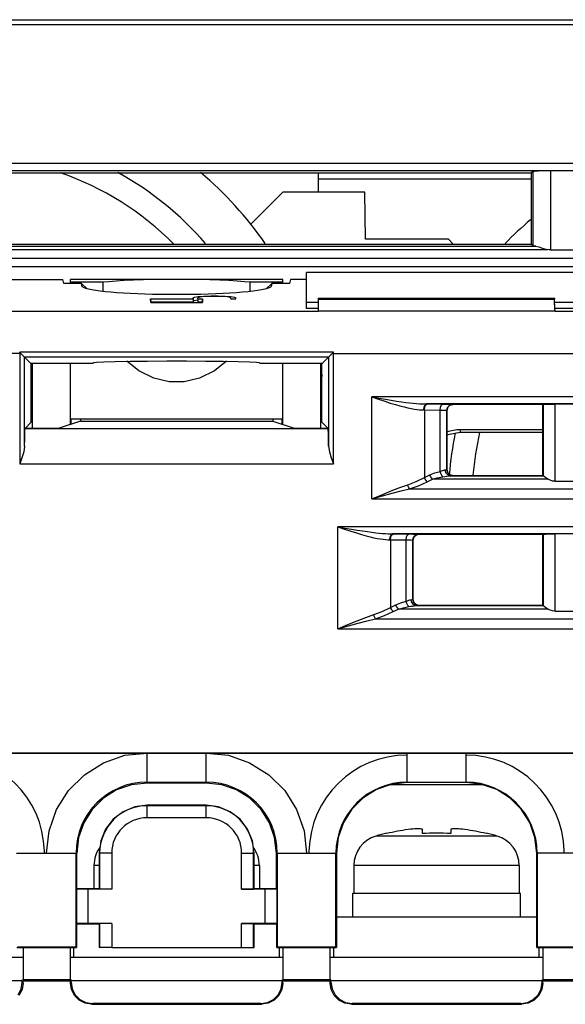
# Model space of a CAD drawing. Header units: millimetres. Extents: x 0 to 600, y 0 to 600.
# Tile 5 of 39: x 285 to 308, y 83 to 124. Entities that reach past the tile are written whole.
import ezdxf

# ---------------------------------------------------------------- set-up
doc = ezdxf.new("R2010")
doc.units = ezdxf.units.MM
doc.header["$LTSCALE"] = 39.111111
doc.layers.get('0').update_dxf_attribs({"linetype": 'CONTINUOUS'})

msp = doc.modelspace()

# ---------------------------------------------------------------- linework, layer by layer
at = {"color": 7, "linetype": 'CONTINUOUS'}
for p, q in [((280.923, 124.375), (336.724, 124.375)), ((280.723, 124.175), (336.724, 124.175)), ((249.682, 118.293), (336.265, 118.293)), ((252.896, 117.993), (333.051, 117.993)), ((306.725, 117.876), (279.222, 117.876)), ((297.724, 117.075), (297.724, 117.876)), ((306.725, 117.625), (297.724, 117.625)), ((306.725, 117.876), (306.801, 117.953)), ((306.725, 117.876), (306.728, 114.871)), ((306.801, 117.953), (306.868, 117.965)), ((306.801, 117.953), (306.801, 114.797)), ((306.868, 117.965), (307.033, 117.975)), ((307.033, 117.975), (307.272, 117.982)), ((307.272, 117.982), (307.551, 117.984)), ((307.551, 117.984), (310.896, 117.984)), ((307.551, 117.984), (307.551, 114.625)), ((294.86, 115.712), (296.224, 117.075)), ((299.689, 117.075), (296.224, 117.075)), ((299.724, 115.075), (299.689, 117.075)), ((279.025, 114.78), (306.922, 114.78)), ((279.219, 114.871), (306.728, 114.871)), ((303.224, 115.075), (299.724, 115.075)), ((303.224, 115.075), (303.428, 114.871)), ((306.728, 114.871), (306.801, 114.797)), ((306.836, 114.788), (306.801, 114.797)), ((306.922, 114.78), (306.836, 114.788)), ((306.922, 114.78), (307.054, 114.749)), ((307.054, 114.749), (307.23, 114.687)), ((307.23, 114.687), (307.43, 114.635)), ((251.349, 114.271), (334.598, 114.271)), ((278.517, 114.635), (307.43, 114.635)), ((307.49, 114.627), (307.43, 114.635)), ((307.551, 114.625), (307.49, 114.627)), ((307.551, 114.625), (310.896, 114.625)), ((249.682, 113.918), (336.265, 113.918)), ((297.223, 112.149), (297.224, 113.674)), ((331.224, 113.674), (297.224, 113.674)), ((249.959, 113.372), (286.908, 113.372)), ((286.92, 113.317), (286.908, 113.372)), ((286.933, 113.262), (286.92, 113.317)), ((286.946, 113.206), (286.933, 113.262)), ((287.697, 113.206), (286.946, 113.206)), ((296.224, 113.375), (287.224, 113.375)), ((287.224, 113.206), (287.224, 113.375)), ((288.611, 113.252), (287.224, 113.252)), ((287.697, 113.206), (287.93, 112.973)), ((287.716, 113.117), (287.697, 113.206)), ((287.725, 113.072), (287.716, 113.117)), ((287.738, 113.052), (287.725, 113.072)), ((287.749, 113.042), (287.738, 113.052)), ((287.803, 113.013), (287.749, 113.042)), ((287.885, 112.984), (287.803, 113.013)), ((288.858, 113.278), (288.611, 113.252)), ((288.611, 112.863), (288.611, 113.252)), ((289.159, 113.302), (288.858, 113.278)), ((289.508, 113.324), (289.159, 113.302)), ((289.899, 113.342), (289.508, 113.324)), ((290.324, 113.356), (289.899, 113.342)), ((290.775, 113.366), (290.324, 113.356)), ((291.245, 113.373), (290.775, 113.366)), ((291.724, 113.375), (291.245, 113.373)), ((292.202, 113.373), (291.724, 113.375)), ((292.671, 113.366), (292.202, 113.373)), ((293.123, 113.356), (292.671, 113.366)), ((293.548, 113.342), (293.123, 113.356)), ((293.939, 113.324), (293.548, 113.342)), ((294.288, 113.302), (293.939, 113.324)), ((294.589, 113.278), (294.288, 113.302)), ((294.836, 113.252), (294.589, 113.278)), ((296.224, 113.252), (294.836, 113.252)), ((294.836, 112.863), (294.836, 113.252)), ((295.75, 113.206), (295.517, 112.973)), ((295.644, 113.013), (295.562, 112.984)), ((295.698, 113.042), (295.644, 113.013)), ((295.709, 113.052), (295.698, 113.042)), ((295.722, 113.072), (295.709, 113.052)), ((295.75, 113.206), (295.722, 113.072)), ((296.502, 113.206), (295.75, 113.206)), ((296.224, 113.206), (296.224, 113.375)), ((296.514, 113.262), (296.502, 113.206)), ((296.527, 113.317), (296.514, 113.262)), ((296.539, 113.372), (296.527, 113.317)), ((297.224, 113.372), (296.539, 113.372)), ((287.996, 112.956), (287.885, 112.984)), ((288.134, 112.928), (287.996, 112.956)), ((288.298, 112.902), (288.134, 112.928)), ((288.487, 112.877), (288.298, 112.902)), ((288.7, 112.853), (288.487, 112.877)), ((288.935, 112.831), (288.7, 112.853)), ((289.193, 112.811), (288.935, 112.831)), ((289.468, 112.793), (289.193, 112.811)), ((289.757, 112.776), (289.468, 112.793)), ((290.062, 112.763), (289.757, 112.776)), ((290.377, 112.751), (290.062, 112.763)), ((290.706, 112.742), (290.377, 112.751)), ((291.044, 112.735), (290.706, 112.742)), ((291.383, 112.731), (291.044, 112.735)), ((291.724, 112.73), (291.383, 112.731)), ((292.064, 112.731), (291.724, 112.73)), ((292.403, 112.735), (292.064, 112.731)), ((292.741, 112.742), (292.403, 112.735)), ((292.424, 112.594), (292.479, 112.622)), ((292.424, 112.594), (292.427, 112.451)), ((292.424, 112.548), (292.424, 112.594)), ((292.479, 112.622), (292.636, 112.647)), ((292.665, 112.616), (292.623, 112.594)), ((292.623, 112.548), (292.623, 112.594)), ((292.636, 112.647), (292.873, 112.665)), ((292.788, 112.635), (292.665, 112.616)), ((293.07, 112.751), (292.741, 112.742)), ((292.972, 112.649), (292.788, 112.635)), ((292.873, 112.665), (293.169, 112.675)), ((293.203, 112.657), (292.972, 112.649)), ((293.385, 112.763), (293.07, 112.751)), ((293.169, 112.675), (293.478, 112.675)), ((293.444, 112.657), (293.203, 112.657)), ((293.69, 112.776), (293.385, 112.763)), ((293.675, 112.649), (293.444, 112.657)), ((293.478, 112.675), (293.774, 112.665)), ((293.859, 112.635), (293.675, 112.649)), ((293.979, 112.793), (293.69, 112.776)), ((293.774, 112.665), (294.011, 112.647)), ((293.982, 112.616), (293.859, 112.635)), ((294.254, 112.811), (293.979, 112.793)), ((294.024, 112.594), (293.982, 112.616)), ((294.011, 112.647), (294.168, 112.622)), ((294.024, 112.548), (294.024, 112.594)), ((294.168, 112.622), (294.223, 112.594)), ((294.223, 112.548), (294.223, 112.594)), ((294.512, 112.831), (294.254, 112.811)), ((294.747, 112.853), (294.512, 112.831)), ((294.96, 112.877), (294.747, 112.853)), ((295.149, 112.902), (294.96, 112.877)), ((295.313, 112.928), (295.149, 112.902)), ((295.451, 112.956), (295.313, 112.928)), ((295.562, 112.984), (295.451, 112.956)), ((290.624, 112.548), (292.424, 112.548)), ((290.624, 112.548), (290.627, 112.407)), ((290.625, 112.399), (290.624, 112.548)), ((290.625, 112.399), (292.822, 112.399)), ((292.427, 112.407), (290.627, 112.407)), ((292.424, 112.548), (292.427, 112.407)), ((292.471, 112.475), (292.427, 112.451)), ((292.6, 112.497), (292.471, 112.475)), ((292.621, 112.499), (292.6, 112.497)), ((292.623, 112.548), (292.62, 112.407)), ((292.82, 112.407), (292.62, 112.407)), ((292.623, 112.548), (292.823, 112.548)), ((292.823, 112.548), (292.82, 112.407)), ((292.822, 112.399), (292.823, 112.548)), ((294.024, 112.548), (294.223, 112.548)), ((297.727, 112.398), (297.223, 112.398)), ((297.721, 112.034), (297.73, 112.533)), ((297.722, 112.083), (297.73, 112.581)), ((297.73, 112.581), (307.717, 112.581)), ((297.73, 112.581), (297.73, 112.533)), ((297.73, 112.533), (307.717, 112.533)), ((307.726, 112.083), (307.717, 112.581)), ((307.717, 112.581), (307.717, 112.533)), ((307.726, 112.034), (307.717, 112.533)), ((326.727, 112.399), (307.72, 112.398)), ((249.699, 112.036), (297.721, 112.036)), ((297.723, 112.149), (297.223, 112.149)), ((297.721, 112.034), (297.722, 112.083)), ((307.726, 112.034), (297.721, 112.034)), ((326.723, 112.149), (307.724, 112.149)), ((307.726, 112.083), (307.726, 112.034)), ((307.726, 112.036), (326.721, 112.036)), ((285.13, 110.244), (249.671, 110.244)), ((298.358, 110.288), (285.089, 110.288)), ((285.13, 110.244), (285.089, 110.288)), ((285.089, 110.288), (285.089, 105.567)), ((285.13, 110.244), (285.192, 110.18)), ((285.192, 110.18), (285.289, 110.083)), ((298.255, 110.18), (298.158, 110.083)), ((298.317, 110.244), (298.255, 110.18)), ((298.317, 110.244), (298.358, 110.288)), ((298.317, 110.244), (336.276, 110.244)), ((298.358, 105.567), (298.358, 110.288)), ((298.158, 110.083), (285.289, 110.083)), ((285.573, 109.799), (285.289, 110.083)), ((285.289, 106.309), (285.289, 110.083)), ((285.538, 109.834), (288.197, 109.834)), ((285.573, 107.329), (285.573, 109.799)), ((285.624, 107.071), (285.624, 109.834)), ((287.224, 107.23), (287.224, 109.834)), ((288.197, 109.834), (288.224, 109.861)), ((288.224, 109.861), (288.338, 109.875)), ((288.338, 109.875), (288.644, 109.889)), ((288.644, 109.889), (289.126, 109.901)), ((289.126, 109.901), (289.755, 109.91)), ((290.119, 109.504), (289.618, 109.908)), ((289.755, 109.91), (290.496, 109.917)), ((290.496, 109.917), (291.306, 109.92)), ((291.306, 109.92), (292.141, 109.92)), ((292.141, 109.92), (292.951, 109.917)), ((292.951, 109.917), (293.692, 109.91)), ((293.829, 109.908), (293.326, 109.503)), ((293.692, 109.91), (294.321, 109.901)), ((294.321, 109.901), (294.803, 109.889)), ((294.803, 109.889), (295.109, 109.875)), ((295.109, 109.875), (295.223, 109.861)), ((295.223, 109.861), (295.25, 109.834)), ((295.25, 109.834), (297.909, 109.834)), ((296.224, 107.23), (296.224, 109.834)), ((297.824, 107.071), (297.824, 109.834)), ((298.158, 110.083), (297.874, 109.799)), ((297.874, 107.329), (297.874, 109.799)), ((298.158, 110.083), (298.158, 106.309)), ((290.755, 109.192), (290.119, 109.504)), ((293.326, 109.503), (292.69, 109.191)), ((291.401, 109.041), (290.755, 109.192)), ((292.044, 109.041), (291.401, 109.041)), ((292.69, 109.191), (292.044, 109.041)), ((332.404, 108.399), (299.982, 108.399)), ((299.982, 108.399), (300.283, 108.346)), ((299.982, 108.399), (300.269, 108.302)), ((299.982, 104.076), (299.982, 108.399)), ((300.269, 108.302), (300.531, 108.215)), ((300.283, 108.346), (300.558, 108.299)), ((300.531, 108.215), (300.768, 108.139)), ((300.558, 108.299), (300.807, 108.257)), ((300.768, 108.139), (300.983, 108.074)), ((300.807, 108.257), (301.033, 108.222)), ((300.983, 108.074), (301.177, 108.019)), ((301.033, 108.222), (301.237, 108.192)), ((301.177, 108.019), (301.353, 107.974)), ((301.237, 108.192), (301.422, 108.167)), ((301.422, 108.167), (301.589, 108.147)), ((301.589, 108.147), (301.739, 108.131)), ((301.739, 108.131), (301.875, 108.119)), ((301.875, 108.119), (301.998, 108.11)), ((301.998, 108.11), (302.108, 108.104)), ((302.108, 108.104), (302.209, 108.101)), ((302.206, 107.973), (302.247, 108.064)), ((302.209, 108.101), (302.302, 108.099)), ((302.233, 107.973), (302.274, 108.064)), ((302.247, 108.064), (302.302, 108.099)), ((302.274, 108.064), (302.329, 108.099)), ((330.084, 108.099), (302.302, 108.099)), ((302.302, 108.099), (302.99, 108.093)), ((302.894, 107.967), (302.935, 108.058)), ((302.935, 108.058), (302.99, 108.093)), ((302.99, 108.093), (303.159, 108.091)), ((303.159, 108.091), (303.289, 108.088)), ((303.188, 107.957), (303.28, 108.048)), ((303.317, 108.056), (303.235, 108.001)), ((303.28, 108.048), (303.405, 108.082)), ((303.289, 108.088), (303.373, 108.085)), ((303.412, 108.075), (303.317, 108.056)), ((303.373, 108.085), (303.405, 108.082)), ((303.405, 108.082), (303.412, 108.075)), ((307.224, 108.075), (303.412, 108.075)), ((307.224, 108.075), (307.236, 108.087)), ((307.224, 105.075), (307.224, 108.075)), ((307.236, 108.087), (307.263, 108.09)), ((307.236, 108.087), (307.236, 105.062)), ((307.263, 108.09), (307.335, 108.092)), ((307.335, 108.092), (307.445, 108.094)), ((307.445, 108.094), (307.583, 108.095)), ((307.583, 108.095), (307.736, 108.096)), ((308.711, 108.096), (307.736, 108.096)), ((307.736, 108.096), (307.736, 104.825)), ((301.353, 107.974), (301.512, 107.937)), ((301.512, 107.937), (301.656, 107.908)), ((301.656, 107.908), (301.785, 107.886)), ((301.785, 107.886), (301.902, 107.869)), ((301.902, 107.869), (302.007, 107.858)), ((302.007, 107.858), (302.103, 107.852)), ((302.103, 107.852), (302.191, 107.849)), ((302.191, 107.849), (302.206, 107.973)), ((302.191, 107.849), (302.879, 107.843)), ((302.218, 107.849), (302.233, 107.973)), ((302.218, 107.849), (302.218, 104.983)), ((302.879, 107.843), (302.894, 107.967)), ((302.879, 107.843), (302.991, 107.841)), ((302.879, 105.245), (302.879, 107.843)), ((302.991, 107.841), (303.078, 107.839)), ((303.078, 107.839), (303.134, 107.835)), ((303.134, 107.835), (303.155, 107.832)), ((303.155, 107.832), (303.188, 107.957)), ((303.155, 107.832), (303.162, 107.825)), ((303.155, 105.318), (303.155, 107.832)), ((303.181, 107.92), (303.162, 107.825)), ((303.162, 107.825), (303.162, 105.325)), ((303.235, 108.001), (303.181, 107.92)), ((285.311, 107.067), (285.573, 107.329)), ((287.659, 107.375), (286.747, 107.071)), ((287.245, 107.475), (296.202, 107.475)), ((287.258, 107.241), (287.258, 107.475)), ((287.658, 107.475), (287.659, 107.375)), ((287.659, 107.375), (295.788, 107.375)), ((295.789, 107.475), (295.788, 107.375)), ((295.788, 107.375), (296.7, 107.071)), ((296.189, 107.241), (296.189, 107.475)), ((298.136, 107.067), (297.874, 107.329)), ((285.293, 106.619), (285.298, 106.857)), ((285.298, 106.857), (285.304, 107.01)), ((285.304, 107.01), (285.311, 107.067)), ((285.311, 107.067), (298.136, 107.067)), ((285.315, 107.071), (286.747, 107.071)), ((296.7, 107.071), (298.132, 107.071)), ((298.143, 107.01), (298.136, 107.067)), ((298.149, 106.857), (298.143, 107.01)), ((298.154, 106.619), (298.149, 106.857)), ((303.208, 106.794), (303.162, 106.768)), ((303.724, 106.885), (303.208, 106.794)), ((307.224, 107.006), (303.724, 107.006)), ((303.724, 107.006), (303.724, 106.885)), ((307.224, 106.885), (303.724, 106.885)), ((285.289, 106.309), (285.293, 106.619)), ((298.158, 106.309), (298.154, 106.619)), ((285.253, 106.068), (285.178, 105.819)), ((285.289, 106.309), (285.253, 106.068)), ((298.158, 106.309), (298.194, 106.068)), ((298.194, 106.068), (298.269, 105.819)), ((285.178, 105.819), (285.089, 105.567)), ((285.089, 105.567), (298.358, 105.567)), ((298.269, 105.819), (298.358, 105.567)), ((302.218, 104.983), (302.436, 105.092)), ((302.436, 105.092), (302.646, 105.179)), ((302.468, 105.025), (302.436, 105.092)), ((302.646, 105.179), (302.879, 105.245)), ((302.879, 105.245), (302.936, 105.265)), ((302.904, 105.15), (302.879, 105.245)), ((302.944, 105.07), (302.904, 105.15)), ((302.936, 105.265), (302.986, 105.284)), ((302.986, 105.284), (303.028, 105.299)), ((303.028, 105.299), (303.062, 105.308)), ((303.062, 105.308), (303.088, 105.311)), ((303.088, 105.311), (303.137, 105.314)), ((303.118, 105.187), (303.088, 105.311)), ((303.197, 105.096), (303.118, 105.187)), ((303.137, 105.314), (303.155, 105.318)), ((303.155, 105.318), (303.162, 105.325)), ((303.188, 105.193), (303.155, 105.318)), ((303.162, 105.325), (303.181, 105.229)), ((303.181, 105.229), (303.235, 105.148)), ((303.28, 105.101), (303.188, 105.193)), ((303.305, 105.061), (303.197, 105.096)), ((303.235, 105.148), (303.317, 105.093)), ((303.405, 105.068), (303.28, 105.101)), ((303.317, 105.093), (303.412, 105.075)), ((301.17, 104.559), (301.503, 104.677)), ((301.503, 104.677), (301.861, 104.813)), ((301.525, 104.612), (301.503, 104.677)), ((301.861, 104.813), (302.218, 104.983)), ((301.956, 104.637), (302.329, 104.806)), ((302.249, 104.916), (302.218, 104.983)), ((302.287, 104.855), (302.249, 104.916)), ((302.329, 104.806), (302.287, 104.855)), ((302.329, 104.806), (302.548, 104.915)), ((302.506, 104.965), (302.468, 105.025)), ((302.548, 104.915), (302.506, 104.965)), ((302.548, 104.915), (302.757, 104.973)), ((307.449, 104.915), (302.548, 104.915)), ((302.757, 104.973), (302.99, 105.017)), ((302.99, 105.017), (302.944, 105.07)), ((302.99, 105.017), (303.076, 105.031)), ((303.076, 105.031), (303.152, 105.043)), ((303.152, 105.043), (303.215, 105.053)), ((303.215, 105.053), (303.265, 105.059)), ((303.265, 105.059), (303.305, 105.061)), ((303.305, 105.061), (303.378, 105.064)), ((303.305, 105.061), (307.24, 105.061)), ((303.378, 105.064), (303.405, 105.068)), ((303.405, 105.068), (303.412, 105.075)), ((303.412, 105.075), (307.224, 105.075)), ((307.224, 105.075), (307.236, 105.062)), ((307.237, 105.062), (307.236, 105.062)), ((307.24, 105.061), (307.237, 105.062)), ((307.24, 105.061), (307.279, 105.039)), ((307.279, 105.039), (307.356, 104.983)), ((307.356, 104.983), (307.449, 104.915)), ((307.533, 104.868), (307.449, 104.915)), ((307.63, 104.836), (307.533, 104.868)), ((307.736, 104.825), (307.63, 104.836)), ((307.736, 104.825), (308.711, 104.825)), ((299.982, 104.076), (300.413, 104.258)), ((300.413, 104.258), (300.808, 104.419)), ((300.435, 104.204), (300.849, 104.318)), ((300.808, 104.419), (301.17, 104.559)), ((300.849, 104.318), (301.229, 104.417)), ((301.229, 104.417), (301.579, 104.5)), ((301.551, 104.551), (301.525, 104.612)), ((301.579, 104.5), (301.551, 104.551)), ((301.579, 104.5), (301.956, 104.637)), ((301.579, 104.5), (330.806, 104.5)), ((299.982, 104.076), (300.435, 104.204)), ((299.982, 104.076), (332.404, 104.076)), ((332.404, 102.899), (298.543, 102.899)), ((298.543, 102.899), (298.845, 102.846)), ((298.543, 102.899), (298.831, 102.802)), ((298.543, 98.576), (298.543, 102.899)), ((298.831, 102.802), (299.092, 102.715)), ((298.845, 102.846), (299.12, 102.799)), ((299.092, 102.715), (299.33, 102.639)), ((299.12, 102.799), (299.369, 102.757)), ((299.33, 102.639), (299.544, 102.574)), ((299.369, 102.757), (299.595, 102.722)), ((299.595, 102.722), (299.799, 102.692)), ((299.799, 102.692), (299.983, 102.667)), ((299.983, 102.667), (300.15, 102.647)), ((300.15, 102.647), (300.301, 102.631)), ((300.301, 102.631), (300.437, 102.619)), ((300.437, 102.619), (300.559, 102.61)), ((300.559, 102.61), (300.67, 102.604)), ((300.67, 102.604), (300.771, 102.601)), ((300.771, 102.601), (300.863, 102.599)), ((300.808, 102.564), (300.863, 102.599)), ((300.836, 102.564), (300.891, 102.599)), ((330.084, 102.599), (300.863, 102.599)), ((300.863, 102.599), (301.552, 102.593)), ((301.497, 102.558), (301.552, 102.593)), ((301.552, 102.593), (301.721, 102.591)), ((301.721, 102.591), (301.851, 102.588)), ((301.851, 102.588), (301.935, 102.585)), ((301.935, 102.585), (301.966, 102.582)), ((307.224, 102.575), (307.236, 102.587)), ((307.236, 102.587), (307.263, 102.59)), ((307.236, 102.587), (307.236, 99.562)), ((307.263, 102.59), (307.335, 102.592)), ((307.335, 102.592), (307.445, 102.594)), ((307.445, 102.594), (307.583, 102.595)), ((307.583, 102.595), (307.736, 102.596)), ((308.711, 102.596), (307.736, 102.596)), ((307.736, 102.596), (307.736, 99.325)), ((299.544, 102.574), (299.739, 102.519)), ((299.739, 102.519), (299.915, 102.474)), ((299.915, 102.474), (300.074, 102.437)), ((300.074, 102.437), (300.217, 102.408)), ((300.217, 102.408), (300.347, 102.386)), ((300.347, 102.386), (300.463, 102.369)), ((300.463, 102.369), (300.569, 102.358)), ((300.569, 102.358), (300.665, 102.352)), ((300.665, 102.352), (300.753, 102.349)), ((300.753, 102.349), (300.768, 102.473)), ((300.753, 102.349), (301.44, 102.343)), ((300.768, 102.473), (300.808, 102.564)), ((300.779, 102.349), (300.795, 102.473)), ((300.779, 102.349), (300.779, 99.483)), ((300.795, 102.473), (300.836, 102.564)), ((301.44, 102.343), (301.456, 102.467)), ((301.44, 102.343), (301.553, 102.341)), ((301.44, 99.745), (301.44, 102.343)), ((301.456, 102.467), (301.497, 102.558)), ((301.553, 102.341), (301.64, 102.339)), ((301.64, 102.339), (301.696, 102.335)), ((301.696, 102.335), (301.716, 102.332)), ((301.716, 102.332), (301.75, 102.457)), ((301.716, 102.332), (301.724, 102.325)), ((301.716, 99.818), (301.716, 102.332)), ((301.742, 102.42), (301.724, 102.325)), ((301.724, 102.325), (301.724, 99.825)), ((301.796, 102.501), (301.742, 102.42)), ((301.75, 102.457), (301.841, 102.548)), ((301.878, 102.556), (301.796, 102.501)), ((301.841, 102.548), (301.966, 102.582)), ((301.973, 102.575), (301.878, 102.556)), ((301.966, 102.582), (301.973, 102.575)), ((307.224, 102.575), (301.973, 102.575)), ((307.224, 99.575), (307.224, 102.575)), ((300.998, 99.592), (301.207, 99.679)), ((301.207, 99.679), (301.44, 99.745)), ((301.44, 99.745), (301.497, 99.765)), ((301.466, 99.65), (301.44, 99.745)), ((301.497, 99.765), (301.548, 99.784)), ((301.548, 99.784), (301.59, 99.799)), ((301.59, 99.799), (301.623, 99.808)), ((301.623, 99.808), (301.65, 99.811)), ((301.65, 99.811), (301.698, 99.814)), ((301.679, 99.687), (301.65, 99.811)), ((301.758, 99.596), (301.679, 99.687)), ((301.698, 99.814), (301.716, 99.818)), ((301.716, 99.818), (301.724, 99.825)), ((301.75, 99.693), (301.716, 99.818)), ((301.724, 99.825), (301.742, 99.729)), ((301.742, 99.729), (301.797, 99.648)), ((301.841, 99.601), (301.75, 99.693)), ((300.065, 99.177), (300.423, 99.313)), ((300.423, 99.313), (300.779, 99.483)), ((300.517, 99.137), (300.891, 99.306)), ((300.779, 99.483), (300.998, 99.592)), ((300.811, 99.416), (300.779, 99.483)), ((300.849, 99.355), (300.811, 99.416)), ((300.891, 99.306), (300.849, 99.355)), ((300.891, 99.306), (301.11, 99.415)), ((301.029, 99.525), (300.998, 99.592)), ((301.068, 99.465), (301.029, 99.525)), ((301.11, 99.415), (301.068, 99.465)), ((301.11, 99.415), (301.319, 99.473)), ((307.449, 99.415), (301.11, 99.415)), ((301.319, 99.473), (301.552, 99.517)), ((301.505, 99.57), (301.466, 99.65)), ((301.552, 99.517), (301.505, 99.57)), ((301.552, 99.517), (301.638, 99.531)), ((301.638, 99.531), (301.713, 99.543)), ((301.713, 99.543), (301.776, 99.553)), ((301.866, 99.561), (301.758, 99.596)), ((301.776, 99.553), (301.826, 99.559)), ((301.797, 99.648), (301.879, 99.593)), ((301.826, 99.559), (301.866, 99.561)), ((301.966, 99.568), (301.841, 99.601)), ((301.866, 99.561), (301.939, 99.564)), ((301.866, 99.561), (307.24, 99.561)), ((301.879, 99.593), (301.973, 99.575)), ((301.939, 99.564), (301.966, 99.568)), ((301.966, 99.568), (301.973, 99.575)), ((301.973, 99.575), (307.224, 99.575)), ((307.224, 99.575), (307.236, 99.562)), ((307.237, 99.562), (307.236, 99.562)), ((307.24, 99.561), (307.237, 99.562)), ((307.24, 99.561), (307.279, 99.539)), ((307.279, 99.539), (307.356, 99.483)), ((307.356, 99.483), (307.449, 99.415)), ((307.533, 99.368), (307.449, 99.415)), ((307.63, 99.336), (307.533, 99.368)), ((307.736, 99.325), (307.63, 99.336)), ((307.736, 99.325), (308.711, 99.325)), ((298.975, 98.758), (299.369, 98.919)), ((299.369, 98.919), (299.732, 99.059)), ((299.411, 98.818), (299.791, 98.917)), ((299.732, 99.059), (300.065, 99.177)), ((299.791, 98.917), (300.141, 99)), ((300.087, 99.112), (300.065, 99.177)), ((300.113, 99.051), (300.087, 99.112)), ((300.141, 99), (300.113, 99.051)), ((300.141, 99), (300.517, 99.137)), ((300.141, 99), (330.806, 99)), ((298.543, 98.576), (298.975, 98.758)), ((298.543, 98.576), (298.996, 98.704)), ((298.543, 98.576), (332.404, 98.576)), ((298.996, 98.704), (299.411, 98.818)), ((268.473, 93.326), (325.974, 93.326)), ((268.473, 93.317), (325.974, 93.317)), ((288.633, 92.907), (289.533, 93.221)), ((289.533, 93.221), (290.473, 93.317)), ((290.474, 92.046), (290.473, 93.317)), ((292.974, 93.317), (293.913, 93.221)), ((292.974, 92.046), (292.974, 93.317)), ((293.913, 93.221), (294.814, 92.907)), ((301.474, 92.063), (301.474, 93.317)), ((303.974, 92.063), (303.974, 93.317)), ((287.825, 92.4), (288.633, 92.907)), ((294.814, 92.907), (295.621, 92.4)), ((287.151, 91.727), (287.825, 92.4)), ((295.621, 92.4), (296.296, 91.727)), ((289.183, 91.751), (288.622, 91.399)), ((289.813, 91.972), (289.183, 91.751)), ((290.474, 92.046), (289.813, 91.972)), ((290.474, 92.084), (292.974, 92.084)), ((292.974, 92.046), (290.474, 92.046)), ((293.634, 91.972), (292.974, 92.046)), ((294.264, 91.751), (293.634, 91.972)), ((294.825, 91.399), (294.264, 91.751)), ((300.177, 91.767), (299.61, 91.411)), ((300.809, 91.988), (300.177, 91.767)), ((304.677, 91.974), (300.77, 91.974)), ((301.474, 92.063), (300.809, 91.988)), ((301.474, 92.083), (303.974, 92.083)), ((303.974, 92.063), (301.474, 92.063)), ((304.638, 91.988), (303.974, 92.063)), ((305.27, 91.767), (304.638, 91.988)), ((305.837, 91.411), (305.27, 91.767)), ((286.644, 90.92), (287.151, 91.727)), ((288.622, 91.399), (288.149, 90.926)), ((295.298, 90.926), (294.825, 91.399)), ((296.296, 91.727), (296.803, 90.92)), ((299.61, 91.411), (299.137, 90.938)), ((306.31, 90.938), (305.837, 91.411)), ((286.329, 90.02), (286.644, 90.92)), ((288.149, 90.926), (287.796, 90.366)), ((289.949, 91.034), (289.46, 90.831)), ((290.474, 91.103), (289.949, 91.034)), ((292.974, 91.103), (290.474, 91.103)), ((290.474, 90.575), (290.474, 91.103)), ((292.974, 91.084), (290.474, 91.084)), ((293.498, 91.034), (292.974, 91.103)), ((292.974, 90.575), (292.974, 91.103)), ((293.987, 90.831), (293.498, 91.034)), ((295.651, 90.366), (295.298, 90.926)), ((296.803, 90.92), (297.118, 90.02)), ((299.137, 90.938), (298.781, 90.371)), ((306.666, 90.371), (306.31, 90.938)), ((289.04, 90.509), (288.718, 90.089)), ((289.46, 90.831), (289.04, 90.509)), ((292.974, 90.575), (290.474, 90.575)), ((294.407, 90.509), (293.987, 90.831)), ((294.729, 90.089), (294.407, 90.509)), ((287.796, 90.366), (287.575, 89.735)), ((288.718, 90.089), (288.515, 89.6)), ((294.932, 89.6), (294.729, 90.089)), ((295.872, 89.735), (295.651, 90.366)), ((298.781, 90.371), (298.56, 89.74)), ((301.623, 90.086), (301.524, 90.074)), ((301.714, 90.096), (301.623, 90.086)), ((301.796, 90.102), (301.714, 90.096)), ((301.871, 90.106), (301.796, 90.102)), ((301.939, 90.108), (301.871, 90.106)), ((301.999, 90.107), (301.939, 90.108)), ((302.05, 90.103), (301.999, 90.107)), ((302.089, 90.096), (302.05, 90.103)), ((302.115, 90.087), (302.089, 90.096)), ((302.124, 90.074), (302.115, 90.087)), ((302.124, 89.906), (302.124, 90.074)), ((303.333, 90.087), (303.324, 90.074)), ((303.324, 90.074), (303.324, 89.906)), ((303.359, 90.097), (303.333, 90.087)), ((303.398, 90.103), (303.359, 90.097)), ((303.449, 90.107), (303.398, 90.103)), ((303.508, 90.108), (303.449, 90.107)), ((303.575, 90.106), (303.508, 90.108)), ((303.649, 90.102), (303.575, 90.106)), ((303.731, 90.096), (303.649, 90.102)), ((303.822, 90.087), (303.731, 90.096)), ((303.924, 90.074), (303.822, 90.087)), ((306.887, 89.74), (306.666, 90.371)), ((286.222, 89.075), (286.329, 90.02)), ((287.575, 89.735), (287.501, 89.075)), ((295.946, 89.075), (295.872, 89.735)), ((297.118, 90.02), (297.225, 89.075)), ((298.56, 89.74), (298.485, 89.075)), ((305.295, 89.8), (300.152, 89.8)), ((300.624, 89.906), (300.624, 89.926)), ((304.824, 89.926), (304.824, 89.906)), ((306.963, 89.075), (306.887, 89.74)), ((288.515, 89.6), (288.446, 89.075)), ((295.001, 89.075), (294.932, 89.6)), ((284.946, 89.075), (287.501, 89.075)), ((287.464, 85.093), (287.464, 89.075)), ((287.5, 87.575), (287.501, 89.075)), ((288.974, 89.075), (288.446, 89.075)), ((288.446, 89.075), (288.447, 87.575)), ((288.465, 89.075), (288.465, 87.557)), ((288.974, 89.075), (288.974, 87.548)), ((294.474, 89.075), (295.001, 89.075)), ((294.474, 87.548), (294.474, 89.075)), ((294.982, 87.557), (294.982, 89.075)), ((295, 87.575), (295.001, 89.075)), ((295.946, 89.075), (298.485, 89.075)), ((295.947, 87.575), (295.946, 89.075)), ((295.983, 89.075), (295.983, 85.093)), ((298.465, 85.093), (298.465, 89.075)), ((298.485, 89.075), (298.483, 85.075)), ((309.485, 89.075), (306.963, 89.075)), ((306.964, 85.075), (306.963, 89.075)), ((306.982, 89.075), (306.982, 85.093)), ((288.446, 88.554), (288.224, 88.554)), ((288.224, 88.554), (288.224, 87.575)), ((295.224, 88.554), (295.001, 88.554)), ((295.224, 88.554), (295.224, 87.575)), ((306.224, 88.554), (299.224, 88.554)), ((299.224, 88.554), (299.224, 87.375)), ((306.224, 88.554), (306.224, 87.375)), ((287.5, 87.575), (287.482, 87.556)), ((287.5, 87.575), (288.447, 87.575)), ((288.447, 87.575), (288.465, 87.557)), ((295, 87.575), (294.982, 87.557)), ((295, 87.575), (295.947, 87.575)), ((295.965, 87.556), (295.947, 87.575)), ((287.974, 87.548), (287.482, 87.556)), ((287.482, 87.556), (287.482, 86.093)), ((288.974, 87.548), (287.974, 87.548)), ((287.974, 86.101), (287.974, 87.548)), ((288.974, 87.548), (288.465, 87.557)), ((294.474, 87.548), (294.982, 87.557)), ((295.474, 87.548), (294.474, 87.548)), ((295.965, 87.556), (295.474, 87.548)), ((295.474, 86.101), (295.474, 87.548)), ((295.965, 87.556), (295.965, 86.093)), ((299.174, 87.375), (306.274, 87.375)), ((299.174, 86.375), (299.174, 87.375)), ((306.274, 86.375), (306.274, 87.375)), ((298.484, 86.375), (306.963, 86.375)), ((287.974, 86.101), (287.482, 86.093)), ((287.482, 86.093), (287.484, 86.091)), ((287.484, 86.091), (287.483, 85.075)), ((288.447, 86.075), (287.484, 86.075)), ((288.974, 86.101), (287.974, 86.101)), ((288.447, 86.075), (288.465, 86.092)), ((288.447, 86.075), (288.447, 85.075)), ((288.974, 86.101), (288.465, 86.092)), ((288.465, 86.092), (288.465, 85.076)), ((288.974, 86.101), (288.974, 85.084)), ((295.474, 86.101), (294.474, 86.101)), ((294.474, 86.101), (294.982, 86.092)), ((294.474, 85.084), (294.474, 86.101)), ((295, 86.075), (294.982, 86.092)), ((294.982, 85.076), (294.982, 86.092)), ((295.963, 86.075), (295, 86.075)), ((295, 85.075), (295, 86.075)), ((295.965, 86.093), (295.474, 86.101)), ((295.963, 86.091), (295.965, 86.093)), ((295.964, 85.075), (295.963, 86.091)), ((284.964, 85.075), (287.483, 85.075)), ((287.464, 85.093), (284.982, 85.093)), ((285.224, 85.075), (285.224, 83.707)), ((287.224, 83.707), (287.224, 85.075)), ((287.374, 84.675), (287.374, 85.075)), ((287.483, 85.075), (287.464, 85.093)), ((288.464, 85.075), (288.447, 85.075)), ((288.974, 85.084), (288.465, 85.076)), ((288.974, 85.084), (294.474, 85.084)), ((294.474, 85.084), (294.982, 85.076)), ((294.983, 85.075), (295, 85.075)), ((295.983, 85.093), (295.964, 85.075)), ((295.964, 85.075), (298.483, 85.075)), ((298.465, 85.093), (295.983, 85.093)), ((296.074, 84.675), (296.074, 85.075)), ((296.224, 85.075), (296.224, 83.707)), ((298.224, 83.707), (298.224, 85.075)), ((298.374, 84.675), (298.374, 85.075)), ((298.483, 85.075), (298.465, 85.093)), ((306.982, 85.093), (306.964, 85.075)), ((306.964, 85.075), (309.483, 85.075)), ((309.465, 85.093), (306.982, 85.093)), ((307.074, 84.675), (307.074, 85.075)), ((307.224, 85.075), (307.224, 83.707)), ((276.223, 84.675), (285.224, 84.675)), ((287.224, 84.675), (296.224, 84.675)), ((298.224, 84.675), (307.224, 84.675)), ((285.191, 83.675), (276.256, 83.675)), ((285.147, 83.329), (285.191, 83.607)), ((285.224, 83.575), (285.179, 83.296)), ((285.191, 83.607), (285.191, 83.707)), ((287.256, 83.707), (285.224, 83.707)), ((285.224, 83.675), (287.224, 83.675)), ((285.224, 83.575), (285.224, 83.675)), ((287.224, 83.675), (287.256, 83.707)), ((287.224, 83.575), (287.224, 83.675)), ((287.224, 83.575), (287.256, 83.607)), ((287.268, 83.296), (287.224, 83.575)), ((287.256, 83.607), (287.256, 83.707)), ((296.191, 83.675), (287.256, 83.675)), ((287.256, 83.607), (287.3, 83.329)), ((296.147, 83.329), (296.191, 83.607)), ((296.224, 83.575), (296.179, 83.296)), ((296.191, 83.607), (296.191, 83.707)), ((298.256, 83.707), (296.224, 83.707)), ((296.224, 83.675), (298.224, 83.675)), ((296.224, 83.575), (296.224, 83.675)), ((298.224, 83.675), (298.256, 83.707)), ((298.224, 83.575), (298.224, 83.675)), ((298.224, 83.575), (298.256, 83.607)), ((298.268, 83.296), (298.224, 83.575)), ((298.256, 83.607), (298.256, 83.707)), ((307.191, 83.675), (298.256, 83.675)), ((298.256, 83.607), (298.3, 83.329)), ((307.147, 83.329), (307.191, 83.607)), ((307.224, 83.575), (307.179, 83.296)), ((307.191, 83.607), (307.191, 83.707)), ((309.256, 83.707), (307.224, 83.707)), ((307.224, 83.675), (309.224, 83.675)), ((307.224, 83.575), (307.224, 83.675)), ((285.019, 83.077), (285.147, 83.329)), ((285.179, 83.296), (285.051, 83.045)), ((287.396, 83.045), (287.268, 83.296)), ((287.3, 83.329), (287.428, 83.077)), ((287.594, 82.847), (287.396, 83.045)), ((287.428, 83.077), (287.627, 82.879)), ((295.82, 82.879), (296.019, 83.077)), ((296.051, 83.045), (295.853, 82.847)), ((296.019, 83.077), (296.147, 83.329)), ((296.179, 83.296), (296.051, 83.045)), ((298.396, 83.045), (298.268, 83.296)), ((298.3, 83.329), (298.428, 83.077)), ((298.594, 82.847), (298.396, 83.045)), ((298.428, 83.077), (298.627, 82.879)), ((306.82, 82.879), (307.019, 83.077)), ((307.051, 83.045), (306.853, 82.847)), ((307.019, 83.077), (307.147, 83.329)), ((307.179, 83.296), (307.051, 83.045)), ((287.845, 82.719), (287.594, 82.847)), ((287.627, 82.879), (287.877, 82.751)), ((288.123, 82.675), (287.845, 82.719)), ((287.877, 82.751), (288.156, 82.707)), ((288.123, 82.675), (288.156, 82.707)), ((288.123, 82.675), (295.324, 82.675)), ((295.291, 82.707), (288.156, 82.707)), ((295.291, 82.707), (295.57, 82.751)), ((295.291, 82.707), (295.324, 82.675)), ((295.602, 82.719), (295.324, 82.675)), ((295.57, 82.751), (295.82, 82.879)), ((295.853, 82.847), (295.602, 82.719)), ((298.845, 82.719), (298.594, 82.847)), ((298.627, 82.879), (298.877, 82.751)), ((299.123, 82.675), (298.845, 82.719)), ((298.877, 82.751), (299.156, 82.707)), ((299.123, 82.675), (299.156, 82.707)), ((299.123, 82.675), (306.324, 82.675)), ((306.291, 82.707), (299.156, 82.707)), ((306.291, 82.707), (306.57, 82.751)), ((306.291, 82.707), (306.324, 82.675)), ((306.602, 82.719), (306.324, 82.675)), ((306.57, 82.751), (306.82, 82.879)), ((306.853, 82.847), (306.602, 82.719))]:
    msp.add_line(p, q, dxfattribs=at)
for centre, radius, start, end in [((282.724, 106.075), 12.5, 44.7422, 70.9663), ((282.724, 106.075), 13.5, 40.8104, 61.1591), ((282.724, 106.075), 15.5, 34.6839, 49.7507), ((316.724, 104.075), 15.5, 130.2735, 135.7157), ((282.724, 106.075), 15.5, 11.8894, 13), ((303.724, 105.375), 1.631, 90, 110.1543), ((316.724, 104.075), 13.5, 168.0854, 175.6232), ((316.724, 104.075), 12.5, 166.9678, 175.3837), ((281.974, 89.075), 4.151, 1.3137, 90), ((301.474, 89.075), 4.151, 90, 178.6863), ((303.974, 89.075), 4.151, 1.3137, 90), ((290.474, 89.075), 3.009, 90, 180), ((292.974, 89.075), 3.009, 0, 90), ((301.474, 89.075), 3.008, 90, 180), ((303.974, 89.075), 3.008, 0, 90), ((290.474, 89.075), 2.009, 90, 180), ((292.974, 89.075), 2.009, 0, 90), ((290.474, 89.075), 1.5, 90, 180), ((292.974, 89.075), 1.5, 0, 90), ((302.724, 81.175), 8.98, 97.6794, 103.5241), ((302.724, 81.175), 8.98, 76.4759, 82.3206), ((300.524, 88.554), 1.3, 106.6015, 180), ((302.724, 81.175), 9, 103.4934, 106.6015), ((302.724, 81.175), 8.752, 86.0688, 93.9312), ((302.724, 81.175), 9, 73.3985, 76.5066), ((304.924, 88.554), 1.3, 0, 73.3985), ((289.524, 88.554), 1.3, 143.8625, 180), ((293.924, 88.554), 1.3, 0, 36.1375), ((281.974, 89.075), 4.151, 0, 1.3137), ((301.474, 89.075), 4.151, 178.6863, 180), ((303.974, 89.075), 4.151, 0, 1.3137)]:
    msp.add_arc(centre, radius, start, end, dxfattribs=at)

doc.saveas('drawing.dxf')
